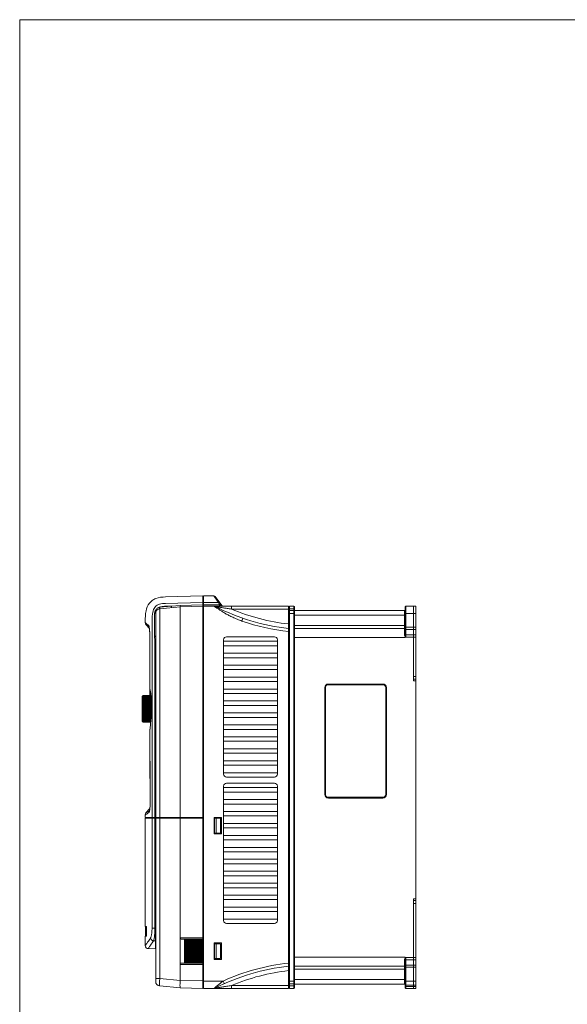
# Model space of a CAD drawing. Header units: millimetres. Extents: x -473 to 23648, y -382 to 1866.
# Tile 50 of 256: x 2110 to 2477, y -12 to 647. Entities that reach past the tile are written whole.
import ezdxf

# ---------------------------------------------------------------- set-up
doc = ezdxf.new("R2010")
doc.units = ezdxf.units.MM
doc.header["$LTSCALE"] = 80
doc.layers.get('0').update_dxf_attribs({"linetype": 'CONTINUOUS'})

msp = doc.modelspace()

# ---------------------------------------------------------------- linework, layer by layer
at = {"lineweight": 0}
for p, q in [((2110.224, 647.262), (2110.224, -382.445)), ((4537.836, 647.262), (2110.224, 647.262))]:
    msp.add_line(p, q, dxfattribs=at)
at = {"color": 0, "linetype": 'Continuous', "lineweight": 0}
for p, q in [((2207.785, 260.751), (2232.635, 261.401)), ((2232.635, 31.578), (2232.635, 261.401)), ((2232.635, 260.91), (2233.135, 260.954)), ((2233.135, 258.878), (2232.635, 258.834)), ((2233.135, 258.679), (2232.635, 258.636)), ((2233.135, -1.422), (2233.135, 261.454)), ((2233.135, 261.454), (2240.126, 261.454)), ((2240.6, 260.799), (2240.126, 261.454)), ((2243.294, 257.084), (2240.6, 260.799)), ((2245.336, 254.99), (2240.935, 261.042)), ((2203.825, 253.831), (2211.659, 254.573)), ((2217.571, 254.131), (2203.902, 252.835)), ((2203.902, 249.849), (2203.902, 252.835)), ((2207.785, 256.457), (2232.635, 257.037)), ((2207.802, 254.483), (2211.659, 254.573)), ((2211.659, 254.573), (2217.531, 254.99)), ((2217.531, 254.99), (2232.635, 255.371)), ((2217.571, 254.131), (2232.635, 254.525)), ((2232.635, 256.547), (2233.135, 256.59)), ((2232.635, 255.316), (2233.135, 255.341)), ((2232.635, 254.034), (2233.135, 254.078)), ((2233.135, 257.084), (2243.294, 257.084)), ((2243.899, 255.422), (2233.135, 255.422)), ((2240.385, 254.578), (2233.135, 254.578)), ((2240.16, 254.578), (2290.135, 254.578)), ((2241.378, 254.578), (2240.792, 254.578)), ((2241.658, 254.578), (2241.378, 254.578)), ((2244.53, 254.578), (2243.225, 254.578)), ((2243.419, 256.74), (2243.294, 257.084)), ((2243.899, 255.422), (2243.898, 254.578)), ((2244.333, 255.344), (2243.899, 255.422)), ((2244.333, 255.344), (2244.82, 255.698)), ((2245.336, 254.99), (2244.333, 255.344)), ((2245.246, 254.578), (2244.53, 254.578)), ((2245.494, 254.578), (2245.246, 254.578)), ((2251.949, 254.578), (2251.949, 252.578)), ((2251.949, 252.578), (2290.253, 252.578)), ((2290.135, 252.277), (2290.135, 254.578)), ((2290.135, -1.422), (2290.135, 252.276)), ((2290.635, -1.422), (2290.635, 254.578)), ((2290.635, 254.578), (2293.635, 254.578)), ((2293.635, 252.777), (2290.635, 252.777)), ((2293.635, 251.576), (2290.635, 251.576)), ((2293.635, 254.578), (2293.635, -1.422)), ((2294.135, 252.578), (2294.017, 252.578)), ((2294.135, 254.078), (2294.135, 0.879)), ((2294.135, 251.578), (2367.635, 251.578)), ((2367.635, 251.578), (2367.635, 235.589)), ((2368.135, 254.078), (2368.135, 235.756)), ((2368.635, 254.578), (2375.135, 254.578)), ((2368.635, 254.578), (2368.635, 233.747)), ((2373.635, 207.578), (2373.635, 254.578)), ((2375.135, -0.08), (2375.135, 254.578)), ((2194.185, 243.539), (2194.185, 244.578)), ((2198.786, 224.578), (2198.786, 244.578)), ((2200.376, 234.409), (2200.376, 244.578)), ((2201.185, 113.078), (2201.185, 249.849)), ((2203.902, 244.579), (2203.902, 249.849)), ((2203.902, 113.078), (2203.902, 244.579)), ((2217.571, 244.578), (2217.571, 113.078)), ((2258.873, 244.578), (2259.525, 246.469)), ((2290.135, 249.578), (2294.135, 249.578)), ((2294.135, 248.578), (2368.135, 248.578)), ((2368.135, 249.578), (2375.135, 249.578)), ((2196.929, 239.822), (2194.726, 242.171)), ((2196.673, 240.62), (2196.792, 240.526)), ((2294.135, 241.578), (2368.135, 241.578)), ((2367.635, 239.578), (2294.135, 239.578)), ((2368.135, 240.409), (2375.135, 240.409)), ((2368.635, 238.865), (2375.135, 238.865)), ((2197.259, 234.85), (2197.24, 234.85)), ((2197.24, 234.85), (2197.24, 224.578)), ((2197.259, 234.85), (2197.259, 224.578)), ((2201.185, 234.409), (2200.376, 234.409)), ((2200.722, 232.199), (2200.421, 233.894)), ((2201.003, 231.147), (2200.722, 232.199)), ((2200.722, 224.578), (2200.722, 232.199)), ((2201.003, 113.078), (2201.003, 231.147)), ((2201.185, 231.147), (2201.003, 231.147)), ((2246.635, 232.078), (2246.635, 142.078)), ((2282.635, 231.078), (2246.635, 231.078)), ((2280.635, 234.078), (2248.635, 234.078)), ((2282.635, 142.078), (2282.635, 232.078)), ((2368.135, 233.578), (2294.135, 233.578)), ((2368.135, 235.235), (2368.135, 233.737)), ((2368.135, 233.747), (2368.135, 233.578)), ((2368.635, 235.29), (2375.135, 235.29)), ((2368.635, 233.747), (2375.135, 233.747)), ((2197.24, 224.838), (2197.255, 199.087)), ((2200.702, 113.078), (2200.722, 224.578)), ((2246.635, 228.078), (2282.635, 228.078)), ((2282.635, 223.078), (2246.635, 223.078)), ((2246.635, 220.078), (2282.635, 220.078)), ((2282.635, 215.078), (2246.635, 215.078)), ((2253.035, 214.978), (2246.635, 214.978)), ((2246.635, 212.078), (2282.635, 212.078)), ((2282.635, 207.078), (2246.635, 207.078)), ((2373.635, 204.578), (2373.635, 207.578)), ((2375.135, 207.578), (2373.635, 207.578)), ((2375.135, 205.578), (2373.635, 205.578)), ((2375.135, 204.578), (2373.635, 204.578)), ((2197.255, 199.087), (2197.307, 198.734)), ((2197.255, 199.087), (2197.274, 199.021)), ((2197.261, 199.087), (2197.264, 194.843)), ((2197.274, 199.087), (2197.274, 199.021)), ((2197.274, 199.021), (2197.307, 198.735)), ((2197.307, 198.735), (2197.307, 198.734)), ((2197.307, 198.735), (2197.392, 198.438)), ((2197.381, 198.648), (2197.407, 198.385)), ((2197.392, 198.438), (2197.407, 198.383)), ((2246.635, 204.078), (2282.635, 204.078)), ((2282.635, 199.078), (2246.635, 199.078)), ((2314.277, 199.978), (2314.277, 128.578)), ((2314.735, 199.978), (2314.277, 199.978)), ((2314.735, 199.978), (2314.735, 128.578)), ((2316.735, 201.978), (2316.735, 202.436)), ((2353.135, 202.436), (2316.735, 202.436)), ((2353.135, 201.978), (2316.735, 201.978)), ((2353.135, 201.978), (2353.135, 202.436)), ((2355.135, 128.578), (2355.135, 199.978)), ((2355.135, 199.978), (2355.593, 199.978)), ((2355.593, 128.578), (2355.593, 199.978)), ((2192.085, 177.643), (2192.085, 194.043)), ((2192.385, 177.343), (2192.385, 194.343)), ((2192.585, 194.343), (2192.385, 194.343)), ((2192.585, 194.496), (2192.585, 194.531)), ((2192.585, 177.191), (2192.585, 194.436)), ((2192.585, 194.436), (2192.599, 194.436)), ((2192.585, 194.247), (2192.622, 194.247)), ((2192.585, 193.965), (2192.657, 193.965)), ((2192.585, 193.595), (2192.725, 193.595)), ((2192.585, 193.14), (2198.197, 193.14)), ((2192.585, 192.604), (2198.232, 192.604)), ((2192.585, 191.995), (2198.272, 191.995)), ((2192.585, 191.318), (2198.316, 191.318)), ((2192.885, 194.843), (2192.885, 194.831)), ((2192.885, 194.843), (2198.018, 194.843)), ((2192.885, 194.843), (2198.018, 194.843)), ((2192.885, 194.831), (2198.019, 194.831)), ((2192.885, 194.794), (2192.885, 194.732)), ((2192.885, 194.794), (2198.023, 194.794)), ((2192.885, 194.732), (2198.03, 194.732)), ((2192.885, 194.647), (2192.885, 194.537)), ((2192.885, 194.647), (2198.039, 194.647)), ((2192.885, 194.537), (2198.051, 194.537)), ((2192.885, 194.403), (2192.885, 194.245)), ((2192.885, 194.403), (2198.066, 194.403)), ((2192.885, 194.245), (2198.083, 194.245)), ((2192.885, 194.065), (2192.885, 193.862)), ((2192.885, 194.065), (2198.102, 194.065)), ((2192.885, 193.862), (2198.125, 193.862)), ((2192.885, 193.637), (2192.885, 193.391)), ((2192.885, 193.637), (2198.149, 193.637)), ((2192.885, 193.391), (2198.176, 193.391)), ((2192.885, 193.124), (2192.885, 192.838)), ((2192.885, 193.124), (2198.198, 193.124)), ((2192.885, 192.838), (2198.217, 192.838)), ((2192.885, 192.532), (2192.885, 192.207)), ((2192.885, 192.532), (2198.237, 192.532)), ((2192.885, 192.207), (2198.258, 192.207)), ((2192.885, 191.865), (2192.885, 191.507)), ((2192.885, 191.865), (2198.28, 191.865)), ((2192.885, 191.507), (2198.303, 191.507)), ((2197.579, 194.843), (2197.576, 197.654)), ((2246.635, 196.078), (2282.635, 196.078)), ((2192.585, 190.582), (2198.359, 190.582)), ((2192.585, 189.793), (2198.379, 189.793)), ((2192.585, 188.961), (2198.401, 188.961)), ((2192.585, 188.095), (2198.424, 188.095)), ((2192.585, 187.204), (2198.419, 187.204)), ((2192.585, 186.299), (2198.409, 186.299)), ((2192.585, 185.843), (2198.404, 185.843)), ((2192.585, 184.934), (2198.383, 184.934)), ((2192.885, 191.133), (2192.885, 190.745)), ((2192.885, 191.133), (2198.328, 191.133)), ((2192.885, 190.745), (2198.353, 190.745)), ((2192.885, 190.343), (2192.885, 189.929)), ((2192.885, 190.343), (2198.365, 190.343)), ((2192.885, 189.929), (2198.376, 189.929)), ((2192.885, 189.504), (2192.885, 189.069)), ((2192.885, 189.504), (2198.387, 189.504)), ((2192.885, 189.069), (2198.399, 189.069)), ((2192.885, 188.624), (2192.885, 188.173)), ((2192.885, 188.624), (2198.41, 188.624)), ((2192.885, 188.173), (2198.422, 188.173)), ((2192.885, 187.714), (2192.885, 187.251)), ((2192.885, 187.714), (2198.424, 187.714)), ((2192.885, 187.251), (2198.419, 187.251)), ((2192.885, 186.784), (2192.885, 186.314)), ((2192.885, 186.784), (2198.414, 186.784)), ((2192.885, 186.314), (2198.409, 186.314)), ((2192.885, 185.843), (2192.885, 185.372)), ((2192.885, 185.372), (2198.398, 185.372)), ((2192.885, 184.903), (2192.885, 184.435)), ((2192.885, 184.903), (2198.382, 184.903)), ((2282.635, 191.078), (2246.635, 191.078)), ((2246.635, 188.078), (2282.635, 188.078)), ((2192.585, 184.034), (2198.342, 184.034)), ((2192.585, 183.155), (2198.302, 183.155)), ((2192.585, 182.305), (2198.244, 182.305)), ((2192.585, 181.493), (2198.188, 181.493)), ((2192.585, 180.73), (2198.135, 180.73)), ((2192.585, 180.022), (2198.087, 180.022)), ((2192.585, 179.378), (2198.042, 179.378)), ((2192.585, 178.805), (2197.995, 178.805)), ((2192.585, 178.309), (2192.789, 178.309)), ((2192.885, 184.435), (2198.36, 184.435)), ((2192.885, 183.972), (2192.885, 183.514)), ((2192.885, 183.972), (2198.339, 183.972)), ((2192.885, 183.514), (2198.319, 183.514)), ((2192.885, 183.062), (2192.885, 182.618)), ((2192.885, 183.062), (2198.296, 183.062)), ((2192.885, 182.618), (2198.266, 182.618)), ((2192.885, 182.183), (2192.885, 181.757)), ((2192.885, 182.183), (2198.236, 182.183)), ((2192.885, 181.757), (2198.206, 181.757)), ((2192.885, 181.343), (2192.885, 180.942)), ((2192.885, 181.343), (2198.178, 181.343)), ((2192.885, 180.942), (2198.15, 180.942)), ((2192.885, 180.553), (2192.885, 180.179)), ((2192.885, 180.553), (2198.123, 180.553)), ((2192.885, 180.179), (2198.098, 180.179)), ((2192.885, 179.821), (2192.885, 179.479)), ((2192.885, 179.821), (2198.073, 179.821)), ((2192.885, 179.479), (2198.049, 179.479)), ((2192.885, 179.155), (2192.885, 178.849)), ((2192.885, 179.155), (2198.025, 179.155)), ((2192.885, 178.849), (2197.999, 178.849)), ((2192.885, 178.562), (2192.885, 178.295)), ((2192.885, 178.562), (2197.975, 178.562)), ((2192.885, 178.295), (2197.952, 178.295)), ((2192.885, 178.049), (2192.885, 177.824)), ((2192.885, 178.049), (2197.931, 178.049)), ((2198.313, 183.078), (2198.302, 183.142)), ((2198.317, 183.142), (2198.313, 183.078)), ((2282.635, 183.078), (2246.635, 183.078)), ((2246.635, 180.078), (2282.635, 180.078)), ((2192.585, 177.343), (2192.385, 177.343)), ((2192.585, 177.895), (2192.686, 177.895)), ((2192.585, 177.569), (2192.636, 177.569)), ((2192.585, 177.333), (2192.609, 177.333)), ((2192.585, 177.191), (2192.595, 177.191)), ((2192.585, 177.143), (2192.585, 177.155)), ((2192.885, 177.824), (2197.912, 177.824)), ((2192.885, 177.621), (2192.885, 177.441)), ((2192.885, 177.621), (2197.895, 177.621)), ((2192.885, 177.441), (2197.88, 177.441)), ((2192.885, 177.284), (2192.885, 177.15)), ((2192.885, 177.284), (2197.866, 177.284)), ((2192.885, 177.15), (2197.855, 177.15)), ((2192.885, 177.04), (2192.885, 176.954)), ((2192.885, 177.04), (2197.845, 177.04)), ((2192.885, 176.954), (2197.838, 176.954)), ((2192.885, 176.893), (2192.885, 176.856)), ((2192.885, 176.893), (2197.833, 176.893)), ((2192.885, 176.856), (2197.83, 176.856)), ((2192.885, 176.843), (2197.829, 176.843)), ((2197.313, 171.445), (2197.305, 171.234)), ((2197.325, 171.418), (2197.305, 171.233)), ((2197.321, 171.529), (2197.313, 171.445)), ((2197.325, 171.418), (2197.321, 171.529)), ((2197.337, 171.527), (2197.325, 171.418)), ((2197.325, 171.418), (2197.326, 171.233)), ((2282.635, 175.078), (2246.635, 175.078)), ((2246.635, 172.078), (2282.635, 172.078)), ((2282.635, 167.078), (2246.635, 167.078)), ((2246.635, 164.078), (2282.635, 164.078)), ((2282.635, 159.078), (2246.635, 159.078)), ((2246.635, 156.078), (2282.635, 156.078)), ((2282.635, 151.078), (2246.635, 151.078)), ((2246.635, 148.078), (2282.635, 148.078)), ((2282.635, 143.078), (2246.635, 143.078)), ((2248.635, 140.078), (2280.635, 140.078)), ((2246.635, 134.078), (2246.635, 44.078)), ((2282.635, 133.078), (2246.635, 133.078)), ((2280.635, 136.078), (2248.635, 136.078)), ((2282.635, 44.078), (2282.635, 134.078)), ((2246.635, 130.078), (2282.635, 130.078)), ((2314.735, 128.578), (2314.277, 128.578)), ((2316.735, 126.578), (2353.135, 126.578)), ((2316.735, 126.578), (2316.735, 126.12)), ((2316.735, 126.12), (2353.135, 126.12)), ((2353.135, 126.578), (2353.135, 126.12)), ((2355.135, 128.578), (2355.593, 128.578)), ((2194.685, 116.145), (2197.295, 119.103)), ((2197.487, 122.639), (2197.475, 122.048)), ((2197.51, 123.196), (2197.487, 123.196)), ((2282.635, 125.078), (2246.635, 125.078)), ((2246.635, 122.078), (2282.635, 122.078)), ((2194.185, 113.078), (2194.185, 114.822)), ((2194.185, 113.078), (2232.635, 113.078)), ((2194.185, 40.078), (2194.185, 112.578)), ((2194.185, 112.578), (2232.635, 112.578)), ((2194.685, 112.578), (2194.685, 113.078)), ((2199.261, 112.578), (2199.261, 113.078)), ((2200.662, 38.857), (2200.702, 112.578)), ((2200.71, 112.578), (2200.71, 113.078)), ((2201.003, 25.165), (2201.003, 112.578)), ((2201.185, 3.307), (2201.185, 112.578)), ((2201.685, 112.578), (2201.685, 113.078)), ((2203.902, 5.298), (2203.902, 112.578)), ((2203.949, 112.578), (2203.949, 113.078)), ((2217.571, 112.578), (2217.571, 4.002)), ((2217.601, 112.578), (2217.601, 113.078)), ((2240.335, 113.078), (2240.335, 102.078)), ((2245.135, 113.078), (2240.335, 113.078)), ((2244.635, 112.578), (2240.335, 112.578)), ((2240.635, 102.578), (2240.635, 112.578)), ((2241.535, 113.078), (2241.535, 112.578)), ((2241.635, 102.578), (2241.635, 112.578)), ((2244.635, 102.578), (2244.635, 112.578)), ((2245.135, 102.078), (2245.135, 113.078)), ((2282.635, 117.078), (2246.635, 117.078)), ((2246.635, 114.078), (2282.635, 114.078)), ((2245.135, 111.578), (2244.635, 111.578)), ((2282.635, 109.078), (2246.635, 109.078)), ((2246.635, 106.078), (2282.635, 106.078)), ((2244.635, 102.578), (2240.335, 102.578)), ((2240.335, 102.078), (2245.135, 102.078)), ((2241.535, 102.578), (2241.535, 102.078)), ((2282.635, 101.078), (2246.635, 101.078)), ((2246.635, 98.078), (2282.635, 98.078)), ((2282.635, 93.078), (2246.635, 93.078)), ((2246.635, 90.078), (2282.635, 90.078)), ((2282.635, 85.078), (2246.635, 85.078)), ((2246.635, 82.078), (2282.635, 82.078)), ((2282.635, 77.078), (2246.635, 77.078)), ((2246.635, 74.078), (2282.635, 74.078)), ((2282.635, 69.078), (2246.635, 69.078)), ((2246.635, 66.078), (2282.635, 66.078)), ((2282.635, 61.078), (2246.635, 61.078)), ((2246.635, 58.078), (2282.635, 58.078)), ((2282.635, 53.078), (2246.635, 53.078)), ((2375.135, 58.578), (2373.635, 58.578)), ((2373.635, 55.578), (2373.635, 58.578)), ((2373.635, 57.578), (2375.135, 57.578)), ((2373.635, 55.578), (2375.135, 55.578)), ((2373.635, -0.08), (2373.635, 55.578)), ((2246.635, 50.078), (2282.635, 50.078)), ((2194.185, 40.078), (2195.049, 40.078)), ((2194.485, 33.578), (2194.485, 40.078)), ((2195.049, 40.078), (2195.068, 33.578)), ((2282.635, 45.078), (2246.635, 45.078)), ((2248.635, 42.078), (2280.635, 42.078)), ((2195.068, 33.578), (2194.185, 33.578)), ((2194.185, 27.249), (2194.185, 33.578)), ((2200.662, 38.857), (2201.003, 38.857)), ((2199.716, 30.516), (2201.003, 30.494)), ((2232.635, 32.578), (2218.135, 32.578)), ((2218.135, 31.578), (2221.139, 31.578)), ((2220.383, 15.578), (2220.383, 31.578)), ((2220.639, 15.578), (2220.639, 31.578)), ((2222.138, 31.578), (2221.139, 31.578)), ((2221.139, 15.578), (2221.139, 31.578)), ((2221.639, 15.578), (2221.639, 31.578)), ((2223.138, 31.578), (2222.139, 31.578)), ((2222.139, 15.578), (2222.139, 31.578)), ((2222.638, 15.578), (2222.638, 31.578)), ((2224.138, 31.578), (2223.138, 31.578)), ((2223.138, 15.578), (2223.138, 31.578)), ((2223.638, 15.578), (2223.638, 31.578)), ((2225.137, 31.578), (2224.138, 31.578)), ((2224.138, 15.578), (2224.138, 31.578)), ((2224.638, 15.578), (2224.638, 31.578)), ((2225.137, 15.578), (2225.137, 31.578)), ((2226.137, 31.578), (2225.138, 31.578)), ((2225.637, 15.578), (2225.637, 31.578)), ((2227.137, 31.578), (2226.137, 31.578)), ((2226.137, 15.578), (2226.137, 31.578)), ((2226.637, 15.578), (2226.637, 31.578)), ((2228.136, 31.578), (2227.137, 31.578)), ((2227.137, 15.578), (2227.137, 31.578)), ((2227.637, 15.578), (2227.637, 31.578)), ((2228.136, 15.578), (2228.136, 31.578)), ((2229.136, 31.578), (2228.137, 31.578)), ((2228.636, 15.578), (2228.636, 31.578)), ((2230.136, 31.578), (2229.136, 31.578)), ((2229.136, 15.578), (2229.136, 31.578)), ((2229.636, 15.578), (2229.636, 31.578)), ((2231.135, 31.578), (2230.136, 31.578)), ((2230.136, 15.578), (2230.136, 31.578)), ((2230.636, 15.578), (2230.636, 31.578)), ((2231.135, 15.578), (2231.135, 31.578)), ((2232.135, 31.578), (2231.136, 31.578)), ((2231.635, 15.578), (2231.635, 31.578)), ((2232.635, 31.578), (2232.135, 31.578)), ((2232.135, 15.578), (2232.135, 31.578)), ((2232.635, 15.578), (2232.635, 31.578)), ((2240.335, 29.078), (2245.135, 29.078)), ((2240.335, 18.078), (2240.335, 29.078)), ((2240.335, 28.578), (2244.635, 28.578)), ((2240.635, 18.578), (2240.635, 28.578)), ((2241.635, 18.578), (2241.635, 28.578)), ((2244.635, 18.578), (2244.635, 28.578)), ((2245.135, 29.078), (2245.135, 18.078)), ((2201.003, 25.165), (2196.15, 25.25)), ((2218.135, 15.578), (2221.139, 15.578)), ((2232.635, 14.578), (2218.135, 14.578)), ((2221.139, 15.578), (2222.138, 15.578)), ((2222.139, 15.578), (2223.138, 15.578)), ((2223.138, 15.578), (2224.138, 15.578)), ((2224.138, 15.578), (2225.137, 15.578)), ((2225.138, 15.578), (2226.137, 15.578)), ((2226.137, 15.578), (2227.137, 15.578)), ((2227.137, 15.578), (2228.136, 15.578)), ((2228.137, 15.578), (2229.136, 15.578)), ((2229.136, 15.578), (2230.136, 15.578)), ((2230.136, 15.578), (2231.135, 15.578)), ((2231.136, 15.578), (2232.135, 15.578)), ((2232.135, 15.578), (2232.635, 15.578)), ((2232.635, 15.578), (2232.635, -1.37)), ((2240.335, 18.578), (2244.635, 18.578)), ((2245.135, 18.078), (2240.335, 18.078)), ((2294.135, 19.578), (2368.135, 19.578)), ((2294.135, 13.578), (2367.635, 13.578)), ((2367.635, 17.567), (2367.635, 1.578)), ((2368.135, 19.578), (2368.135, 19.409)), ((2368.135, 17.921), (2368.135, 19.418)), ((2368.135, 17.399), (2368.135, -0.922)), ((2368.543, 19.183), (2368.415, 18.753)), ((2375.135, 19.409), (2368.635, 19.409)), ((2368.635, 19.409), (2368.635, -1.422)), ((2375.135, 17.865), (2368.635, 17.865)), ((2375.135, 14.29), (2368.635, 14.29)), ((2294.135, 11.578), (2368.135, 11.578)), ((2368.135, 12.747), (2375.135, 12.747)), ((2201.185, 5.298), (2203.902, 5.298)), ((2203.902, 5.298), (2217.571, 4.002)), ((2203.902, 0.32), (2217.571, -0.975)), ((2217.571, 4.023), (2232.635, 3.628)), ((2232.635, 3.576), (2246.334, 3.576)), ((2246.334, 3.576), (2247.163, 1.756)), ((2251.949, 0.578), (2290.253, 0.578)), ((2251.949, -1.422), (2251.949, 0.578)), ((2290.135, 3.578), (2294.135, 3.578)), ((2290.635, 1.58), (2293.635, 1.58)), ((2290.635, 0.379), (2293.635, 0.379)), ((2294.135, 0.578), (2294.017, 0.578)), ((2294.135, 4.578), (2368.135, 4.578)), ((2367.635, 1.578), (2294.135, 1.578)), ((2294.135, 0.879), (2294.135, -0.922)), ((2368.135, 3.578), (2375.135, 3.578)), ((2368.635, 0.814), (2375.135, 0.814)), ((2217.571, -0.975), (2232.635, -1.37)), ((2232.635, -0.878), (2233.135, -0.922)), ((2290.135, -1.422), (2233.135, -1.422)), ((2240.186, -1.422), (2240.321, -1.422)), ((2293.635, -1.422), (2290.635, -1.422)), ((2368.635, -0.081), (2375.135, -0.081)), ((2368.635, -1.422), (2375.135, -1.422)), ((2373.635, -0.081), (2373.635, -1.422)), ((2375.135, -0.081), (2375.135, -1.422))]:
    msp.add_line(p, q, dxfattribs=at)
for points in [[(2196.742, 240.707), (2196.744, 240.7), (2196.779, 240.585), (2196.838, 240.33), (2196.91, 239.947), (2196.985, 239.442), (2197.058, 238.809), (2197.125, 238.061), (2197.179, 237.213), (2197.218, 236.286), (2197.237, 235.304), (2197.239, 234.85)], [(2196.929, 239.822), (2196.975, 239.521), (2197.04, 238.984), (2197.1, 238.359), (2197.153, 237.656), (2197.195, 236.882), (2197.225, 236.048), (2197.237, 235.221)], [(2197.407, 198.383), (2197.649, 197.338), (2197.944, 195.525), (2198.188, 193.276), (2198.355, 190.712), (2198.427, 187.978), (2198.397, 185.234), (2198.302, 183.142)], [(2198.302, 183.142), (2198.035, 179.266), (2197.677, 175.061), (2197.321, 171.529)], [(2197.305, 171.233), (2197.353, 154.727), (2197.488, 123.196)], [(2197.487, 123.196), (2197.487, 122.683), (2197.467, 121.612), (2197.423, 120.614), (2197.359, 119.721), (2197.28, 118.957), (2197.195, 118.338), (2197.111, 117.872), (2197.039, 117.567), (2197.022, 117.505)]]:
    msp.add_lwpolyline(points, dxfattribs=at)
for centre, radius, start, end in [((2240.126, 260.454), 1, 36.023759, 90.000017), ((2204.185, 249.849), 3, 95.414702, 180), ((2383.929, 251.071), 166.352, 179.805546, 180.015592), ((2240.149, 252.578), 2, 62.755756, 90.0023), ((2218.594, 219.499), 41.178, 56.171212, 57.421819), ((2305.158, 378.822), 140, 242.753711, 263.839731), ((2246.144, 255.578), 1, 216.023753, 270.000039), ((2305.158, 378.822), 137, 247.145445, 263.704295), ((2290.635, 254.078), 0.5, 90, 180), ((2290.635, 252.277), 0.5, 90, 180.00763), ((2293.635, 254.078), 0.5, 0, 90), ((2293.635, 252.277), 0.5, 359.992349, 90), ((2367.635, 252.078), 0.5, 270, 0), ((2368.635, 254.078), 0.5, 90, 180), ((2305.158, 378.822), 142, 250.976475, 263.926824), ((2196.185, 243.539), 2, 179.999985, 223.152377), ((2328.029, 408.099), 212.113, 231.274029, 231.656488), ((2198.411, 241.712), 1.973, 211.076347, 212.221589), ((2367.635, 240.078), 0.5, 270, 0), ((2203.343, 234.408), 2.968, 179.993032, 189.992614), ((2248.635, 232.078), 2, 90, 180), ((2280.635, 232.078), 2, 0, 90), ((2372.169, 237.152), 4.92, 212.316213, 214.919381), ((2411.875, 251.443), 46.721, 201.959093, 202.257722), ((2182.135, 194.477), 15.806, 16.01877, 16.707737), ((2180.422, 193.982), 17.589, 15.718805, 16.029141), ((2180.13, 193.899), 17.893, 15.391652, 15.718742), ((2184.936, 195.226), 12.908, 14.211758, 15.377161), ((2316.735, 199.978), 2.458, 90, 180), ((2316.735, 199.978), 2, 90, 180), ((2353.135, 199.978), 2.458, 0, 90), ((2353.135, 199.978), 2, 0, 90), ((2192.385, 194.043), 0.3, 90, 180), ((2192.881, 194.531), 0.296, 177.732371, 179.998003), ((2192.881, 194.496), 0.296, 173.140538, 179.9847), ((2192.879, 194.436), 0.294, 168.444135, 179.965034), ((2192.874, 194.353), 0.289, 163.610816, 179.946435), ((2192.867, 194.247), 0.282, 161.44026, 179.935714), ((2192.859, 194.117), 0.274, 161.165078, 179.924932), ((2192.884, 194.495), 0.299, 170.63822, 173.151695), ((2192.872, 194.354), 0.287, 161.648611, 163.61599), ((2192.885, 194.543), 0.3, 90, 162), ((2192.885, 194.535), 0.296, 90.000491, 91.106803), ((2192.385, 177.643), 0.3, 180, 270), ((2192.859, 177.569), 0.274, 180.075068, 198.834918), ((2192.867, 177.44), 0.282, 180.064286, 198.55974), ((2192.874, 177.334), 0.289, 180.053565, 196.389184), ((2192.879, 177.251), 0.294, 180.034966, 191.555865), ((2192.881, 177.191), 0.296, 180.0153, 186.859462), ((2192.881, 177.155), 0.296, 180.001997, 182.267629), ((2192.885, 177.143), 0.3, 180, 270), ((2192.872, 177.333), 0.287, 196.384009, 198.35139), ((2248.635, 142.078), 2, 180, 270), ((2280.635, 142.078), 2, 270, 0), ((2248.635, 134.078), 2, 90, 180), ((2280.635, 134.078), 2, 0, 90), ((2316.735, 128.578), 2.458, 180, 270), ((2316.735, 128.578), 2, 180, 270), ((2353.135, 128.578), 2, 270, 0), ((2353.135, 128.578), 2.458, 270, 0), ((2196.185, 114.822), 2, 138.576382, 180.000063), ((2196.98, 117.604), 0.106, 291.069615, 295.036386), ((2186.904, 119.577), 10.404, 348.216118, 348.440336), ((2186.614, 119.636), 10.7, 348.441119, 348.823259), ((2248.635, 44.078), 2, 180, 270), ((2280.635, 44.078), 2, 270, 0), ((2200.979, 28.276), 10.58, 88.88155, 89.870287), ((2196.185, 27.249), 2, 180.000023, 268.999975), ((2200.985, 29.461), 1.033, 78.610862, 89.004332), ((2218.135, 32.078), 0.5, 90, 270), ((2200.985, 24.165), 1, 78.234625, 89), ((2218.135, 15.078), 0.5, 90, 270), ((2305.158, -125.667), 140, 96.160269, 117.246289), ((2305.158, -125.667), 142, 96.073176, 114.472344), ((2367.635, 13.078), 0.5, 0, 90), ((2391.622, 11.889), 24.2, 163.522371, 164.071794), ((2409.973, 2.486), 44.668, 157.736838, 158.081692), ((2305.158, -125.667), 137, 96.295705, 112.854555), ((2204.185, 3.307), 3, 180, 264.585298), ((2248.869, 1.865), 45.079, 178.171875, 178.793819), ((2290.635, 0.879), 0.5, 179.992349, 270), ((2293.635, 0.879), 0.5, 270, 0.00763), ((2367.635, 1.078), 0.5, 30, 90), ((2368.635, 0.419), 0.5, 179.994728, 270), ((2240.149, 0.578), 2, 269.999951, 297.246289), ((2290.635, -0.922), 0.5, 180, 270), ((2293.635, -0.922), 0.5, 270, 0), ((2368.635, -0.922), 0.5, 180, 270)]:
    msp.add_arc(centre, radius, start, end, dxfattribs=at)
for points, start_tangent, end_tangent in [([(2207.785, 260.751), (2201.319, 259.694), (2198.861, 258.411), (2196.971, 256.574), (2194.773, 251.36), (2194.185, 244.578)], (-0.9996573, -0.0261769), (0, -1)), ([(2198.786, 244.578), (2198.844, 247.112), (2199.05, 249.398), (2199.449, 251.416), (2200.103, 253.11), (2201.026, 254.396), (2202.213, 255.31), (2203.773, 255.949), (2205.651, 256.314), (2207.785, 256.457)], (0.0000052, 1), (0.9997245, 0.0234723)), ([(2200.487, 249.8), (2200.582, 250.547), (2200.82, 251.347), (2201.243, 252.163), (2201.864, 252.894), (2202.652, 253.453), (2203.562, 253.797)], (0.0536443, 0.9985601), (0.9709869, 0.2391327)), ([(2203.562, 253.797), (2204.447, 254.097), (2205.457, 254.3), (2206.577, 254.425), (2207.802, 254.483)], (0.9174681, 0.3978093), (0.9997274, 0.023349)), ([(2203.562, 253.797), (2203.693, 253.816), (2203.825, 253.831)], (0.9871791, 0.1596163), (0.9955515, 0.0942186)), ([(2203.622, 253.42), (2203.562, 253.797)], (-0.1792616, 0.9838014), (-0.1599928, 0.9871182)), ([(2203.67, 253.1), (2203.622, 253.42)], (-0.0274028, 0.9996245), (-0.1792616, 0.9838014)), ([(2203.705, 252.81), (2203.699, 252.886), (2203.67, 253.1)], (0.9871083, 0.1600536), (-0.0274028, 0.9996245)), ([(2203.887, 253.127), (2203.86, 253.45), (2203.825, 253.831)], (0.0387512, 0.9992489), (-0.0943353, 0.9955405)), ([(2203.902, 252.835), (2203.901, 252.912), (2203.887, 253.127)], (0.9955378, 0.0943638), (0.0387512, 0.9992489)), ([(2211.736, 253.578), (2211.735, 253.654), (2211.72, 253.87), (2211.693, 254.193), (2211.659, 254.573)], (0.9955378, 0.0943638), (-0.0943353, 0.9955405)), ([(2217.531, 254.99), (2217.555, 254.552), (2217.57, 254.243), (2217.571, 254.131)], (0.0586118, -0.9982808), (-0.0056042, -0.9999843)), ([(2217.571, 244.578), (2217.567, 247.057), (2217.583, 249.21), (2217.578, 251.026)], (0, 1), (-0.0007526, 0.9999997)), ([(2217.579, 251.635), (2217.58, 252.467), (2217.581, 253.428), (2217.58, 253.963), (2217.571, 254.131)], (0.0029134, 0.9999958), (-0.075466, 0.9971484)), ([(2240.766, 254.197), (2240.31, 254.481), (2240.149, 254.578)], (-0.843224, 0.5375623), (-0.8609292, 0.5087247)), ([(2241.064, 254.356), (2241.142, 254.342), (2241.38, 254.301), (2241.771, 254.234), (2242.294, 254.144), (2242.933, 254.035), (2243.681, 253.908), (2244.534, 253.764), (2245.487, 253.606), (2246.546, 253.432), (2247.716, 253.242), (2249, 253.036), (2250.406, 252.815), (2251.949, 252.578)], (0.9192124, -0.393762), (0.9885929, -0.1506124)), ([(2258.873, 244.578), (2255.685, 245.85), (2252.801, 247.119), (2250.192, 248.379), (2247.862, 249.624), (2245.81, 250.836), (2244.054, 251.974), (2242.616, 252.958), (2241.518, 253.705)], (-0.9350751, 0.3544497), (-0.8312905, 0.5558381)), ([(2243.294, 257.084), (2243.604, 257.04), (2243.883, 256.903), (2244.103, 256.685)], (0.9998236, 0.0187813), (0.5881207, -0.8087732)), ([(2243.899, 255.422), (2243.741, 255.854), (2243.61, 256.216), (2243.502, 256.511), (2243.419, 256.74)], (-0.3454433, 0.9384396), (-0.3401492, 0.9403715)), ([(2244.333, 255.344), (2244.398, 254.948), (2244.513, 254.675), (2244.655, 254.578)], (0.0793598, -0.996846), (1, -0.0001954)), ([(2290.135, 251.376), (2290.202, 251.476), (2290.385, 251.549), (2290.635, 251.576)], (0, 1), (1, 0)), ([(2294.135, 251.376), (2294.068, 251.476), (2293.885, 251.549), (2293.635, 251.576)], (0, 1), (-1, 0)), ([(2200.376, 244.578), (2200.376, 244.96), (2200.377, 245.395), (2200.38, 245.87), (2200.385, 246.374), (2200.392, 246.896), (2200.402, 247.426), (2200.414, 247.952), (2200.43, 248.463), (2200.447, 248.949), (2200.467, 249.398), (2200.487, 249.8)], (0.0000022, 1), (0.0535583, 0.9985647)), ([(2201.185, 249.849), (2201.098, 249.828), (2200.85, 249.811), (2200.487, 249.8)], (0.0000075, -1), (-0.9998703, -0.0161054)), ([(2194.185, 243.539), (2194.29, 243.455), (2194.647, 243.169), (2195.332, 242.619)], (0.7820788, -0.6231795), (0.7803683, -0.6253201)), ([(2194.726, 242.171), (2194.828, 242.09), (2195.172, 241.815), (2195.832, 241.288), (2196.673, 240.62)], (0.782703, -0.6223954), (0.784409, -0.6202439)), ([(2196.439, 241.737), (2196.489, 241.268), (2196.649, 240.826), (2196.722, 240.694)], (-0.0109016, -0.9999406), (0.5161792, -0.8564806)), ([(2196.439, 241.737), (2196.607, 241.465), (2196.766, 240.947)], (0.7917598, -0.6108326), (0.2390857, -0.9709985)), ([(2196.766, 240.947), (2196.898, 240.288)], (0.2390857, -0.9709985), (0.1648595, -0.9863171)), ([(2196.898, 240.288), (2197.005, 239.552), (2197.098, 238.688), (2197.179, 237.615), (2197.238, 236.301), (2197.259, 234.85)], (0.1648595, -0.9863171), (0.0003196, -0.9999999)), ([(2368.635, 238.865), (2368.385, 238.9), (2368.202, 238.994), (2368.135, 239.122)], (-1, 0), (0, 1)), ([(2200.833, 234.012), (2200.421, 233.894)], (-0.9304467, -0.3664273), (-0.9643301, -0.2647027)), ([(2201.186, 232.319), (2201.087, 232.296), (2200.722, 232.199)], (-0.9749615, -0.2223738), (-0.9662154, -0.2577359)), ([(2201.119, 234.104), (2200.833, 234.012)], (-0.9898083, -0.1424062), (-0.9304467, -0.3664273)), ([(2201.185, 231.197), (2201.003, 231.147)], (-0.963933, -0.2661451), (-0.9662154, -0.2577359)), ([(2367.635, 235.589), (2367.885, 235.611), (2368.068, 235.673), (2368.135, 235.756)], (1, -0.0000008), (0, 1)), ([(2367.635, 235.589), (2367.646, 235.418), (2367.675, 235.263)], (0.0000291, -1), (0.2344649, -0.9721246)), ([(2367.675, 235.263), (2367.892, 235.323), (2368.064, 235.399)], (0.9796187, 0.200866), (0.8722619, 0.4890391)), ([(2367.675, 235.263), (2367.77, 234.977), (2367.887, 234.733), (2368.011, 234.522)], (0.234241, -0.9721786), (0.5337991, -0.8456113)), ([(2368.064, 235.399), (2368.155, 235.476)], (0.8722619, 0.4890391), (0.50837, 0.8611387)), ([(2368.135, 235.756), (2368.141, 235.61), (2368.155, 235.476)], (0.0000139, -1), (0.1372942, -0.9905303)), ([(2368.543, 233.972), (2368.434, 234.243), (2368.321, 234.537), (2368.216, 234.865), (2368.135, 235.235)], (-0.4484122, 0.8938269), (-0.1501218, 0.9886675)), ([(2368.257, 235.379), (2368.155, 235.476)], (-0.8578767, 0.5138556), (-0.4920485, 0.8705678)), ([(2368.155, 235.476), (2368.201, 235.213), (2368.258, 234.969), (2368.318, 234.741), (2368.378, 234.528)], (0.1331457, -0.9910965), (0.2867949, -0.957992)), ([(2368.635, 235.29), (2368.427, 235.314), (2368.257, 235.379)], (-1, 0), (-0.8578767, 0.5138556)), ([(2368.378, 234.528), (2368.437, 234.334)], (0.2867949, -0.957992), (0.2733417, -0.961917)), ([(2368.437, 234.334), (2368.487, 234.151), (2368.543, 233.972)], (0.2733417, -0.961917), (0.3193699, -0.9476301)), ([(2197.259, 224.578), (2197.26, 217.694), (2197.263, 211.199), (2197.268, 205.012), (2197.274, 199.087)], (0.0000019, -1), (0.0011846, -0.9999993)), ([(2198.769, 113.078), (2198.782, 168.813), (2198.786, 224.578)], (0.0003194, 0.9999999), (0, 1)), ([(2197.448, 198.395), (2197.705, 197.194), (2197.991, 195.318), (2198.218, 193.119), (2198.371, 190.691), (2198.44, 188.139), (2198.42, 185.563), (2198.317, 183.142)], (0.245677, -0.9693517), (-0.0604673, -0.9981702)), ([(2192.879, 194.831), (2192.792, 194.816), (2192.709, 194.774), (2192.642, 194.707), (2192.6, 194.624), (2192.585, 194.543)], (-0.9998136, -0.0193078), (-0.0395346, -0.9992182)), ([(2192.6, 194.052), (2192.585, 193.965)], (-0.3282062, -0.9446061), (0, -1)), ([(2192.585, 193.791), (2192.6, 193.876), (2192.633, 193.939)], (0, 1), (0.57483, 0.8182728)), ([(2192.642, 193.752), (2192.6, 193.678), (2192.585, 193.595)], (-0.6319927, -0.7749743), (0, -1)), ([(2192.585, 193.378), (2192.6, 193.458), (2192.642, 193.53)], (0, 1), (0.6427184, 0.7661025)), ([(2192.885, 193.391), (2192.792, 193.379), (2192.709, 193.343), (2192.642, 193.288), (2192.6, 193.217), (2192.585, 193.14)], (-1, 0), (0, -1)), ([(2192.585, 192.882), (2192.6, 192.957), (2192.642, 193.024), (2192.709, 193.078), (2192.792, 193.113), (2192.885, 193.124)], (0, 1), (1, 0)), ([(2192.885, 192.838), (2192.792, 192.826), (2192.709, 192.793), (2192.642, 192.741), (2192.6, 192.676), (2192.585, 192.604)], (-1, 0), (0, -1)), ([(2192.585, 192.309), (2192.6, 192.378), (2192.642, 192.44), (2192.709, 192.489), (2192.792, 192.521), (2192.885, 192.532)], (0, 1), (1, 0)), ([(2192.885, 192.207), (2192.792, 192.197), (2192.709, 192.167), (2192.642, 192.12), (2192.6, 192.061), (2192.585, 191.995)], (-1, 0), (0, -1)), ([(2192.585, 191.665), (2192.6, 191.727), (2192.642, 191.783), (2192.709, 191.827), (2192.792, 191.856), (2192.885, 191.865)], (0, 1), (1, 0)), ([(2192.885, 191.507), (2192.792, 191.498), (2192.709, 191.471), (2192.642, 191.429), (2192.6, 191.377), (2192.585, 191.318)], (-1, 0), (0, -1)), ([(2192.589, 194.544), (2192.6, 194.588), (2192.642, 194.671), (2192.709, 194.737), (2192.792, 194.779), (2192.885, 194.794)], (0.1626605, 0.9866821), (1, 0)), ([(2192.885, 194.732), (2192.792, 194.718), (2192.709, 194.676), (2192.642, 194.61), (2192.6, 194.528), (2192.591, 194.495)], (-1, 0), (-0.2000198, -0.9797919)), ([(2192.6, 194.444), (2192.642, 194.526), (2192.709, 194.591), (2192.792, 194.632), (2192.885, 194.647)], (0.3148636, 0.9491369), (1, 0)), ([(2192.885, 194.537), (2192.792, 194.522), (2192.709, 194.481), (2192.642, 194.417), (2192.6, 194.336)], (-1, 0), (-0.3184222, -0.947949)), ([(2192.6, 194.206), (2192.642, 194.285), (2192.709, 194.348), (2192.792, 194.389), (2192.885, 194.403)], (0.3228527, 0.9464492), (1, 0)), ([(2192.885, 194.245), (2192.792, 194.232), (2192.709, 194.192), (2192.642, 194.13), (2192.6, 194.052)], (-1, 0), (-0.3282062, -0.9446061)), ([(2192.633, 193.939), (2192.642, 193.952), (2192.709, 194.013), (2192.792, 194.052), (2192.885, 194.065)], (0.57483, 0.8182728), (1, 0)), ([(2192.885, 193.862), (2192.792, 193.849), (2192.709, 193.811), (2192.642, 193.752)], (-1, 0), (-0.6319927, -0.7749743)), ([(2192.642, 193.53), (2192.709, 193.588), (2192.792, 193.625), (2192.885, 193.637)], (0.6427184, 0.7661025), (1, 0)), ([(2192.585, 190.957), (2192.6, 191.011), (2192.642, 191.061), (2192.709, 191.1), (2192.792, 191.125), (2192.885, 191.133)], (0, 1), (1, 0)), ([(2192.885, 190.745), (2192.792, 190.737), (2192.709, 190.714), (2192.642, 190.678), (2192.6, 190.632), (2192.585, 190.582)], (-1, 0), (0, -1)), ([(2192.585, 190.193), (2192.6, 190.24), (2192.642, 190.281), (2192.709, 190.315), (2192.792, 190.336), (2192.885, 190.343)], (0, 1), (1, 0)), ([(2192.885, 189.929), (2192.792, 189.923), (2192.709, 189.903), (2192.642, 189.873), (2192.6, 189.835), (2192.585, 189.793)], (-1, 0), (0, -1)), ([(2192.585, 189.382), (2192.6, 189.42), (2192.642, 189.454), (2192.709, 189.481), (2192.792, 189.498), (2192.885, 189.504)], (0, 1), (1, 0)), ([(2192.885, 189.069), (2192.792, 189.063), (2192.709, 189.048), (2192.642, 189.024), (2192.6, 188.994), (2192.585, 188.961)], (-1, 0), (0, -1)), ([(2192.585, 188.532), (2192.6, 188.56), (2192.642, 188.586), (2192.709, 188.607), (2192.792, 188.62), (2192.885, 188.624)], (0, 1), (1, 0)), ([(2192.885, 188.173), (2192.792, 188.169), (2192.709, 188.158), (2192.642, 188.141), (2192.6, 188.119), (2192.585, 188.095)], (-1, 0), (0, -1)), ([(2192.585, 187.652), (2192.6, 187.671), (2192.642, 187.689), (2192.709, 187.703), (2192.792, 187.711), (2192.885, 187.714)], (0, 1), (1, 0)), ([(2192.885, 187.251), (2192.792, 187.249), (2192.709, 187.242), (2192.642, 187.232), (2192.6, 187.219), (2192.585, 187.204)], (-1, 0), (0, -1)), ([(2192.585, 186.753), (2192.6, 186.762), (2192.642, 186.771), (2192.709, 186.778), (2192.792, 186.782), (2192.885, 186.784)], (0, 1), (1, 0)), ([(2192.885, 186.314), (2192.792, 186.314), (2192.709, 186.311), (2192.642, 186.308), (2192.6, 186.303), (2192.585, 186.299)], (-1, 0), (0, -1)), ([(2192.885, 185.372), (2192.792, 185.373), (2192.709, 185.375), (2192.642, 185.379), (2192.6, 185.383), (2192.585, 185.388)], (-1, 0), (0, 1)), ([(2192.585, 184.934), (2192.6, 184.924), (2192.642, 184.915), (2192.709, 184.909), (2192.792, 184.904), (2192.885, 184.903)], (0, -1), (1, 0)), ([(2192.885, 184.435), (2192.792, 184.438), (2192.709, 184.444), (2192.642, 184.455), (2192.6, 184.468), (2192.585, 184.482)], (-1, 0), (0, 1)), ([(2192.585, 184.034), (2192.6, 184.015), (2192.642, 183.998), (2192.709, 183.984), (2192.792, 183.975), (2192.885, 183.972)], (0, -1), (1, 0)), ([(2192.885, 183.514), (2192.792, 183.518), (2192.709, 183.529), (2192.642, 183.546), (2192.6, 183.568), (2192.585, 183.592)], (-1, 0), (0, 1)), ([(2192.585, 183.155), (2192.6, 183.126), (2192.642, 183.1), (2192.709, 183.08), (2192.792, 183.067), (2192.885, 183.062)], (0, -1), (1, 0)), ([(2192.885, 182.618), (2192.792, 182.623), (2192.709, 182.638), (2192.642, 182.662), (2192.6, 182.692), (2192.585, 182.725)], (-1, 0), (0, 1)), ([(2192.585, 182.305), (2192.6, 182.267), (2192.642, 182.233), (2192.709, 182.206), (2192.792, 182.189), (2192.885, 182.183)], (0, -1), (1, 0)), ([(2192.885, 181.757), (2192.792, 181.764), (2192.709, 181.783), (2192.642, 181.813), (2192.6, 181.851), (2192.585, 181.894)], (-1, 0), (0, 1)), ([(2192.585, 181.493), (2192.6, 181.447), (2192.642, 181.405), (2192.709, 181.372), (2192.792, 181.351), (2192.885, 181.343)], (0, -1), (1, 0)), ([(2192.885, 180.942), (2192.792, 180.95), (2192.709, 180.973), (2192.642, 181.009), (2192.6, 181.054), (2192.585, 181.105)], (-1, 0), (0, 1)), ([(2192.585, 180.73), (2192.6, 180.675), (2192.642, 180.626), (2192.709, 180.587), (2192.792, 180.562), (2192.885, 180.553)], (0, -1), (1, 0)), ([(2192.885, 180.179), (2192.792, 180.189), (2192.709, 180.215), (2192.642, 180.257), (2192.6, 180.31), (2192.585, 180.368)], (-1, 0), (0, 1)), ([(2192.585, 180.022), (2192.6, 179.96), (2192.642, 179.904), (2192.709, 179.859), (2192.792, 179.831), (2192.885, 179.821)], (0, -1), (1, 0)), ([(2192.885, 179.479), (2192.792, 179.49), (2192.709, 179.52), (2192.642, 179.567), (2192.6, 179.626), (2192.585, 179.691)], (-1, 0), (0, 1)), ([(2192.585, 179.378), (2192.6, 179.309), (2192.642, 179.247), (2192.709, 179.198), (2192.792, 179.166), (2192.885, 179.155)], (0, -1), (1, 0)), ([(2192.885, 178.849), (2192.792, 178.86), (2192.709, 178.893), (2192.642, 178.945), (2192.6, 179.01), (2192.585, 179.082)], (-1, 0), (0, 1)), ([(2192.585, 178.805), (2192.6, 178.73), (2192.642, 178.662), (2192.709, 178.608), (2192.792, 178.574), (2192.885, 178.562)], (0, -1), (1, 0)), ([(2192.885, 178.295), (2192.792, 178.308), (2192.709, 178.343), (2192.642, 178.399), (2192.6, 178.469), (2192.585, 178.547)], (-1, 0), (0, 1)), ([(2192.585, 178.309), (2192.6, 178.229), (2192.642, 178.156)], (0, -1), (0.6427184, -0.7661025)), ([(2192.642, 177.934), (2192.6, 178.009), (2192.585, 178.092)], (-0.6319927, 0.7749743), (0, 1)), ([(2192.642, 178.156), (2192.709, 178.099), (2192.792, 178.062), (2192.885, 178.049)], (0.6427184, -0.7661025), (1, 0)), ([(2198.313, 183.078), (2198.064, 179.445), (2197.732, 175.484), (2197.337, 171.527)], (-0.0614782, -0.9981084), (-0.1076227, -0.9941918)), ([(2192.585, 177.895), (2192.6, 177.811), (2192.633, 177.747)], (0, -1), (0.57483, -0.8182728)), ([(2192.6, 177.635), (2192.585, 177.721)], (-0.3282062, 0.9446061), (0, 1)), ([(2192.885, 176.856), (2192.792, 176.87), (2192.709, 176.913), (2192.642, 176.979), (2192.6, 177.063), (2192.585, 177.143)], (-1, 0), (-0.0395346, 0.9992182)), ([(2192.587, 177.156), (2192.6, 177.099), (2192.642, 177.016), (2192.709, 176.95), (2192.792, 176.907), (2192.885, 176.893)], (0.1192306, -0.9928666), (1, 0)), ([(2192.885, 176.954), (2192.792, 176.969), (2192.709, 177.011), (2192.642, 177.076), (2192.6, 177.159), (2192.591, 177.192)], (-1, 0), (-0.2000198, 0.9797919)), ([(2192.885, 177.441), (2192.792, 177.455), (2192.709, 177.495), (2192.642, 177.556), (2192.6, 177.635)], (-1, 0), (-0.3282062, 0.9446061)), ([(2192.6, 177.481), (2192.642, 177.401), (2192.709, 177.338), (2192.792, 177.298), (2192.885, 177.284)], (0.3228526, -0.9464493), (1, 0)), ([(2192.885, 177.15), (2192.792, 177.164), (2192.709, 177.205), (2192.642, 177.269), (2192.6, 177.35)], (-1, 0), (-0.3184222, 0.947949)), ([(2192.6, 177.243), (2192.642, 177.161), (2192.709, 177.096), (2192.792, 177.054), (2192.885, 177.04)], (0.3148636, -0.9491369), (1, 0)), ([(2192.633, 177.747), (2192.642, 177.734), (2192.709, 177.674), (2192.792, 177.635), (2192.885, 177.621)], (0.57483, -0.8182728), (1, 0)), ([(2192.885, 177.824), (2192.792, 177.837), (2192.709, 177.875), (2192.642, 177.934)], (-1, 0), (-0.6319927, 0.7749743)), ([(2197.326, 171.233), (2197.347, 163.328), (2197.375, 154.5), (2197.411, 144.888), (2197.455, 134.461), (2197.511, 123.196)], (0.0025276, -0.9999968), (0.0053106, -0.9999859)), ([(2197.511, 123.196), (2197.502, 122.051), (2197.461, 120.828), (2197.376, 119.569), (2197.245, 118.38), (2197.111, 117.562)], (0.0050292, -0.9999874), (-0.193856, -0.98103)), ([(2196.639, 116.309), (2195.417, 115.575), (2194.676, 115.121), (2194.296, 114.889), (2194.185, 114.822)], (-0.861373, -0.5079729), (-0.8565311, -0.5160954)), ([(2197.018, 117.505), (2195.847, 116.827), (2195.149, 116.417), (2194.79, 116.206), (2194.685, 116.145)], (-0.8665448, -0.4990992), (-0.8628202, -0.505511)), ([(2196.639, 116.309), (2196.679, 116.733), (2196.807, 117.138), (2197.018, 117.505)], (-0.0143018, 0.9998977), (0.5884704, 0.8085188)), ([(2197.089, 117.453), (2196.93, 116.834), (2196.779, 116.473), (2196.639, 116.309)], (-0.204227, -0.9789235), (-0.8625396, -0.5059895)), ([(2198.735, 38.984), (2198.755, 75.765), (2198.769, 112.578)], (0.0006175, 0.9999998), (0.000321, 0.9999999)), ([(2197.782, 32.424), (2198.037, 32.961), (2198.268, 33.779), (2198.463, 34.84), (2198.611, 36.098), (2198.703, 37.498), (2198.735, 38.984)], (0.5596827, 0.828707), (0.0006651, 0.9999998)), ([(2198.735, 38.984), (2198.977, 38.935), (2199.415, 38.894), (2199.998, 38.867), (2200.662, 38.857)], (0.9307103, -0.3657571), (0.9999978, -0.0020978)), ([(2199.716, 30.516), (2199.968, 31.201), (2200.198, 32.242), (2200.391, 33.592), (2200.538, 35.192), (2200.63, 36.971), (2200.662, 38.857)], (0.4639215, 0.8858763), (0.0006391, 0.9999998)), ([(2194.185, 27.249), (2194.583, 27.807), (2195.785, 29.515), (2197.782, 32.424)], (0.5821822, 0.8130583), (0.5598757, 0.8285766)), ([(2196.15, 25.25), (2196.544, 25.817), (2197.736, 27.555), (2199.716, 30.516)], (0.5719603, 0.8202813), (0.5499861, 0.8351738)), ([(2197.782, 32.424), (2197.959, 31.718), (2198.384, 31.113), (2198.998, 30.693), (2199.716, 30.516)], (0.0570786, -0.9983697), (0.9981901, -0.0601381)), ([(2367.675, 17.892), (2367.652, 17.778), (2367.639, 17.669), (2367.635, 17.567)], (-0.2343952, -0.9721414), (0.0000062, -1)), ([(2367.635, 17.567), (2367.885, 17.544), (2368.068, 17.483), (2368.135, 17.399)], (1, 0), (0, -1)), ([(2367.998, 18.613), (2367.884, 18.416), (2367.792, 18.23), (2367.723, 18.056), (2367.675, 17.892)], (-0.5291744, -0.8485131), (-0.2344126, -0.9721372)), ([(2367.675, 17.892), (2367.892, 17.833), (2368.064, 17.757)], (0.9796202, -0.2008586), (0.8722606, -0.4890413)), ([(2368.135, 18.82), (2367.998, 18.613)], (-0.5708529, -0.8210524), (-0.5291744, -0.8485131)), ([(2368.064, 17.757), (2368.155, 17.68)], (0.8722606, -0.4890413), (0.5083263, -0.8611645)), ([(2368.534, 19.16), (2368.436, 18.919), (2368.338, 18.665), (2368.253, 18.417), (2368.185, 18.17), (2368.135, 17.921)], (-0.377834, -0.9258734), (-0.1501444, -0.9886641)), ([(2368.155, 17.68), (2368.144, 17.58), (2368.137, 17.487), (2368.135, 17.399)], (-0.1372638, -0.9905345), (0.0000027, -1)), ([(2368.635, 14.29), (2368.385, 14.256), (2368.202, 14.162), (2368.135, 14.033)], (-1, 0), (0, -1)), ([(2368.351, 18.53), (2368.293, 18.322), (2368.245, 18.134), (2368.206, 17.966), (2368.176, 17.815), (2368.155, 17.68)], (-0.2738219, -0.9617804), (-0.1330138, -0.9911142)), ([(2368.257, 17.776), (2368.155, 17.68)], (-0.8578774, -0.5138544), (-0.4920485, -0.8705678)), ([(2368.635, 17.865), (2368.427, 17.842), (2368.257, 17.776)], (-1, 0), (-0.8578774, -0.5138544)), ([(2203.902, 0.32), (2203.839, 0.496), (2203.8, 0.996), (2203.786, 1.786), (2203.8, 2.814)], (-0.9956147, 0.0935482), (0.0207693, 0.9997843)), ([(2203.813, 3.303), (2203.839, 4.012), (2203.902, 5.298)], (0.0316282, 0.9994997), (0.0559398, 0.9984341)), ([(2217.462, 1.53), (2217.461, 1.512), (2217.447, 0.492), (2217.461, -0.295), (2217.503, -0.8), (2217.571, -0.975)], (-0.0243746, -0.9997029), (0.4694354, -0.8829668)), ([(2217.571, 4.023), (2217.503, 2.718), (2217.462, 1.53)], (0, -1), (-0.0243746, -0.9997029)), ([(2241.04, -0.663), (2241.286, -0.456), (2241.571, -0.218), (2241.897, 0.053), (2242.264, 0.358), (2242.679, 0.697), (2243.143, 1.074), (2243.661, 1.492), (2244.237, 1.951), (2244.873, 2.452), (2245.572, 2.993), (2246.334, 3.576)], (0.7639933, 0.6452242), (0.7944731, 0.6072993)), ([(2251.949, 0.578), (2250.249, 0.316), (2248.684, 0.069), (2247.293, -0.154), (2246.073, -0.353), (2244.99, -0.533), (2244.03, -0.693), (2243.187, -0.836), (2242.463, -0.959), (2241.871, -1.061), (2241.425, -1.138), (2241.151, -1.185), (2241.064, -1.2)], (-0.9885906, -0.1506275), (-0.9851704, -0.1715786)), ([(2290.135, 1.779), (2290.202, 1.679), (2290.385, 1.606), (2290.635, 1.58)], (0, -1), (1, 0)), ([(2294.135, 1.779), (2294.068, 1.679), (2293.885, 1.606), (2293.635, 1.58)], (0, -1), (-1, 0)), ([(2368.635, 0.814), (2368.385, 0.851), (2368.202, 0.952), (2368.135, 1.09)], (-1, 0), (0, 1)), ([(2240.149, -1.422), (2240.236, -1.347), (2240.304, -1.289), (2240.394, -1.212), (2240.51, -1.113), (2240.655, -0.99), (2240.831, -0.84), (2241.04, -0.663)], (0.7593164, 0.6507216), (0.7639933, 0.6452242))]:
    msp.add_spline(points, degree=3, dxfattribs=dict(at, start_tangent=start_tangent, end_tangent=end_tangent))

doc.saveas('drawing.dxf')
